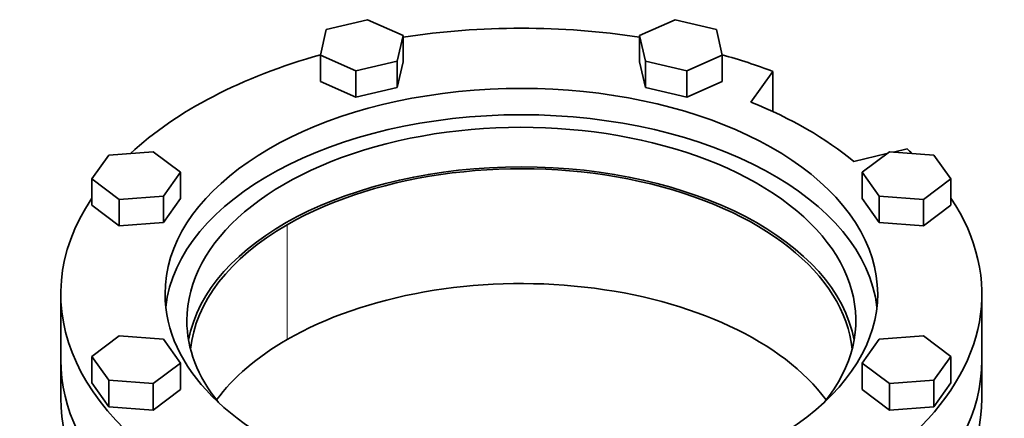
# Model space of a CAD drawing. Header units: millimetres. Extents: x 400 to 1291, y -2194 to 1779.
# Tile 13 of 31: x 987 to 1291, y -728 to -605. Entities that reach past the tile are written whole.
import ezdxf

# ---------------------------------------------------------------- set-up
doc = ezdxf.new("R2010")
doc.units = ezdxf.units.MM
doc.layers.add('VSI344-454_FLANG', color=7, linetype='Continuous')
doc.layers.add('VSI344-454_TESTA', color=7, linetype='Continuous')

# ---------------------------------------------------------------- blocks, each defined once
blk = doc.blocks.new('SE4')
at = {"layer": 'VSI344-454_FLANG', "color": 7, "linetype": 'Continuous', "lineweight": 35}
for p, q in [((1094.44, -604.81), (1081.64, -607.88)), ((1105.44, -609.68), (1094.44, -604.81)), ((1189.56, -604.81), (1178.56, -609.68)), ((1202.36, -607.88), (1189.56, -604.81)), ((1081.64, -607.88), (1079.83, -615.81)), ((1204.17, -615.81), (1202.36, -607.88)), ((1103.63, -617.62), (1105.44, -609.68)), ((1105.44, -609.68), (1105.44, -617.85)), ((1178.56, -609.68), (1178.56, -617.85)), ((1178.56, -609.68), (1180.37, -617.62)), ((1079.83, -615.81), (1079.83, -623.97)), ((1079.83, -615.81), (1090.83, -620.68)), ((1090.83, -620.68), (1103.63, -617.62)), ((1103.63, -617.62), (1103.63, -625.78)), ((1103.63, -625.78), (1105.44, -617.85)), ((1178.56, -617.85), (1180.37, -625.78)), ((1180.37, -617.62), (1180.37, -625.78)), ((1180.37, -617.62), (1193.17, -620.68)), ((1193.17, -620.68), (1204.17, -615.81)), ((1204.17, -615.81), (1204.17, -623.97)), ((1090.83, -620.68), (1090.83, -628.84)), ((1193.17, -620.68), (1193.17, -628.84)), ((1213.03, -630.34), (1219.87, -620.82)), ((1219.87, -620.82), (1219.87, -633.26)), ((1079.83, -623.97), (1090.83, -628.84)), ((1193.17, -628.84), (1204.17, -623.97)), ((1090.83, -628.84), (1103.63, -625.78)), ((1180.37, -625.78), (1193.17, -628.84)), ((1028.12, -645.66), (1014.38, -646.71)), ((1036.56, -652.01), (1028.12, -645.66)), ((1255.88, -645.66), (1247.44, -652.01)), ((1269.62, -646.71), (1255.88, -645.66)), ((1261.35, -644.76), (1257.18, -645.76)), ((1014.38, -646.71), (1009.08, -654.1)), ((1255.08, -646.26), (1244.85, -648.71)), ((1274.92, -654.1), (1269.62, -646.71)), ((1009.08, -654.1), (1009.08, -662.26)), ((1009.08, -654.1), (1017.52, -660.44)), ((1031.25, -659.4), (1036.56, -652.01)), ((1036.56, -652.01), (1036.56, -660.17)), ((1247.44, -652.01), (1247.44, -660.17)), ((1247.44, -652.01), (1252.75, -659.4)), ((1266.48, -660.44), (1274.92, -654.1)), ((1274.92, -654.1), (1274.92, -662.26)), ((1017.52, -660.44), (1031.25, -659.4)), ((1017.52, -660.44), (1017.52, -668.61)), ((1031.25, -659.4), (1031.25, -667.57)), ((1031.25, -667.57), (1036.56, -660.17)), ((1247.44, -660.17), (1252.75, -667.57)), ((1252.75, -659.4), (1252.75, -667.57)), ((1252.75, -659.4), (1266.48, -660.44)), ((1266.48, -660.44), (1266.48, -668.61)), ((1009.08, -662.26), (1017.52, -668.61)), ((1266.48, -668.61), (1274.92, -662.26)), ((1017.52, -668.61), (1031.25, -667.57)), ((1252.75, -667.57), (1266.48, -668.61)), ((999.5, -689.72), (999.5, -710.13)), ((1284.5, -710.13), (1284.5, -689.72)), ((1017.52, -702.67), (1009.08, -709.01)), ((1031.25, -703.71), (1017.52, -702.67)), ((1036.56, -711.1), (1031.25, -703.71)), ((1252.75, -703.71), (1247.44, -711.1)), ((1266.48, -702.67), (1252.75, -703.71)), ((1274.92, -709.01), (1266.48, -702.67)), ((1009.08, -709.01), (1009.08, -717.18)), ((1009.08, -709.01), (1014.38, -716.4)), ((1269.62, -716.4), (1274.92, -709.01)), ((1274.92, -709.01), (1274.92, -717.18)), ((1028.12, -717.45), (1036.56, -711.1)), ((1036.56, -711.1), (1036.56, -719.27)), ((1247.44, -711.1), (1247.44, -719.27)), ((1247.44, -711.1), (1255.88, -717.45)), ((1009.08, -717.18), (1014.38, -724.57)), ((1014.38, -716.4), (1014.38, -724.57)), ((1014.38, -716.4), (1028.12, -717.45)), ((1028.12, -717.45), (1028.12, -725.61)), ((1255.88, -717.45), (1269.62, -716.4)), ((1255.88, -717.45), (1255.88, -725.61)), ((1269.62, -716.4), (1269.62, -724.57)), ((1269.62, -724.57), (1274.92, -717.18)), ((1028.12, -725.61), (1036.56, -719.27)), ((1247.44, -719.27), (1255.88, -725.61)), ((1014.38, -724.57), (1028.12, -725.61)), ((1255.88, -725.61), (1269.62, -724.57))]:
    blk.add_line(p, q, dxfattribs=at)
for centre, major_axis, start_param, end_param in [((1142, -689.72), (142.5, 0), 1.311301, 1.830292), ((1142, -689.72), (142.5, 0), 2.022017, 2.584178), ((1142, -689.72), (142.5, 0), 0.992709, 1.119576), ((1142, -689.72), (-110.25, 0), 2.103318, 6.283185), ((1142, -689.72), (125, 0), 0.604412, 0.966385), ((1142, -697.88), (-103.5, 0), 2.703137, 6.283185), ((1142, -697.88), (110.25, 0), 0.064181, 3.077412), ((1142, -689.72), (-142.5, 0), 3.699007, 3.71968), ((1142, -710.13), (103.5, 0), 0.102659, 3.038933), ((1142, -689.72), (142.5, 0), 2.772791, 5.290477), ((1142, -689.72), (-142.5, 0), 2.563505, 3.510394), ((1142, -689.72), (-110.25, 0), 0, 1.038274), ((1142, -697.88), (-103.5, 0), 0, 0.438456), ((1142, -710.13), (142.5, 0), 3.141593, 5.290477), ((1142, -710.13), (-142.5, 0), 2.563505, 3.141593)]:
    blk.add_ellipse(centre, major_axis=major_axis, ratio=0.57735, start_param=start_param, end_param=end_param, dxfattribs=at)
at = {"layer": 'VSI344-454_TESTA', "color": 4, "linetype": 'Continuous', "lineweight": 9}
blk.add_line((1069.52, -703.8), (1069.52, -668.29), dxfattribs=at)
at = {"layer": 'VSI344-454_TESTA', "color": 7, "linetype": 'Continuous', "lineweight": 35}
for p, q in [((999.5, -710.13), (999.5, -721.97)), ((1284.5, -721.97), (1284.5, -710.13))]:
    blk.add_line(p, q, dxfattribs=at)
for centre, major_axis, start_param, end_param in [((1142, -710.13), (-102.5, 0), 3.197731, 5.497787), ((1142, -710.13), (102.5, 0), 2.356194, 3.085455), ((1142, -745.65), (-102.5, 0), 3.543769, 5.497787), ((1142, -745.65), (102.5, 0), 2.356194, 2.739416), ((1142, -710.13), (142.5, 0), 3.141593, 5.290477), ((1142, -710.13), (-142.5, 0), 2.563505, 3.141593), ((1142, -721.97), (142.5, 0), 3.141593, 5.290477), ((1142, -721.97), (-142.5, 0), 2.563505, 3.141593)]:
    blk.add_ellipse(centre, major_axis=major_axis, ratio=0.57735, start_param=start_param, end_param=end_param, dxfattribs=at)

msp = doc.modelspace()

# ---------------------------------------------------------------- block references
msp.add_blockref('SE4', (0, 0))

doc.saveas('drawing.dxf')
